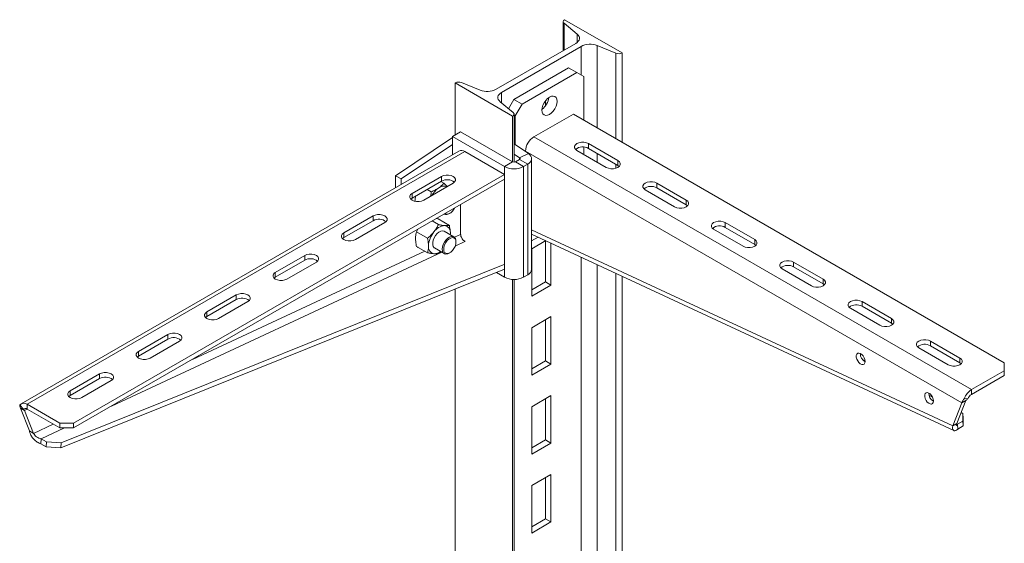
# Model space of a CAD drawing. Header units: millimetres. Extents: x 232 to 1296, y -47 to 1176.
# Tile 12 of 32: x 275 to 784, y 232 to 503. Entities that reach past the tile are written whole.
import ezdxf

# ---------------------------------------------------------------- set-up
doc = ezdxf.new("R2010")
doc.units = ezdxf.units.MM

msp = doc.modelspace()

# ---------------------------------------------------------------- linework, layer by layer
at = {"color": 7, "linetype": 'Continuous', "lineweight": 15}
for p, q in [((555.59, 501.76), (555.59, 486.8)), ((562.8, 495.36), (556.04, 500.93)), ((556.32, 502.78), (586.02, 485.64)), ((520.94, 466.8), (562.08, 490.55)), ((564.83, 488.96), (523.69, 465.21)), ((582.82, 485.47), (573.16, 489.38)), ((586.02, 439.5), (586.02, 485.64)), ((558.41, 477.9), (530.12, 461.57)), ((562.65, 475.45), (534.36, 459.12)), ((562.65, 475.45), (558.41, 477.9)), ((566.18, 473.41), (562.65, 475.45)), ((566.18, 450.95), (566.18, 473.41)), ((499.75, 443.18), (499.75, 470.12)), ((529.45, 452.98), (499.75, 470.12)), ((502.95, 470.29), (512.61, 466.38)), ((522.97, 460.4), (529.73, 454.83)), ((527.36, 456.78), (530.12, 461.57)), ((530.12, 461.57), (534.36, 459.12)), ((534.36, 459.12), (530.83, 453)), ((546.46, 460.94), (546.46, 458.31)), ((530.18, 429.13), (530.18, 454)), ((530.83, 453), (530.18, 453.37)), ((540.37, 442.18), (560.88, 454.02)), ((783.62, 325.43), (560.88, 454.02)), ((529.45, 429.3), (529.45, 452.98)), ((530.83, 453), (530.83, 438.22)), ((498.34, 442.36), (502.58, 444.81)), ((502.58, 444.81), (529.45, 429.3)), ((468.82, 422.05), (498.34, 441.82)), ((471.85, 420.54), (498.34, 438.28)), ((498.34, 432.96), (498.34, 442.36)), ((498.34, 442.36), (525.21, 426.85)), ((537.64, 433.53), (530.18, 438.66)), ((766.65, 311.55), (540.37, 442.18)), ((583.86, 429.93), (568.66, 438.71)), ((568.66, 436.26), (568.66, 438.71)), ((501.7, 434.9), (275.43, 304.28)), ((278.43, 303.98), (504.7, 434.61)), ((504.7, 434.61), (525.21, 422.77)), ((533.04, 431.3), (530.18, 433.27)), ((533.04, 431.3), (537.64, 433.53)), ((761.62, 304.66), (536.13, 434.83)), ((536.13, 434.57), (536.13, 434.83)), ((562.65, 435.24), (577.85, 426.46)), ((566.18, 433.2), (566.18, 436.96)), ((568.66, 436.26), (583.86, 427.48)), ((525.21, 426.85), (529.45, 429.3)), ((530.86, 429.3), (532.99, 430.52)), ((530.86, 429.3), (535.11, 426.85)), ((537.23, 428.07), (532.99, 430.52)), ((535.11, 426.85), (537.23, 428.07)), ((537.23, 428.07), (537.23, 370.92)), ((539.28, 373.77), (539.28, 430.93)), ((583.86, 427.48), (583.86, 429.93)), ((302.47, 294.18), (525.21, 422.77)), ((525.21, 426.85), (525.21, 369.69)), ((525.21, 422.77), (525.21, 420.32)), ((535.11, 426.85), (535.11, 369.69)), ((583.86, 427.48), (584.54, 426.97)), ((302.47, 291.73), (525.21, 420.32)), ((471.85, 420.54), (468.82, 422.05)), ((468.82, 415.92), (468.82, 422.05)), ((471.85, 417.67), (471.85, 420.54)), ((492.68, 421.75), (477.48, 412.97)), ((477.48, 410.52), (492.68, 419.3)), ((483.49, 409.5), (498.69, 418.28)), ((492.35, 419.11), (493.88, 418.22)), ((492.68, 419.3), (492.68, 421.75)), ((495.66, 416.53), (493.88, 418.22)), ((619.22, 409.52), (604.01, 418.3)), ((604.01, 415.85), (604.01, 418.3)), ((477.48, 410.52), (477.48, 412.97)), ((485.28, 415.02), (487.37, 413.81)), ((598, 414.83), (613.21, 406.05)), ((604.01, 415.85), (619.22, 407.07)), ((476.8, 410.01), (477.48, 410.52)), ((502.58, 391.76), (502.58, 407.26)), ((619.22, 407.07), (619.22, 409.52)), ((494.04, 402.33), (494.13, 402.28)), ((496.63, 402.52), (496.98, 402.73)), ((619.22, 407.07), (619.89, 406.56)), ((457.32, 401.34), (442.12, 392.56)), ((442.12, 390.11), (457.32, 398.89)), ((448.13, 389.09), (463.34, 397.87)), ((457.32, 398.89), (457.32, 401.34)), ((487.84, 398.75), (491.05, 396.9)), ((489.94, 399.96), (491.03, 399.76)), ((491.03, 399.76), (496.74, 396.47)), ((654.57, 389.11), (639.37, 397.89)), ((639.37, 395.44), (639.37, 397.89)), ((442.12, 390.11), (442.12, 392.56)), ((479.72, 393.11), (480.43, 394.48)), ((479.72, 393.11), (485.43, 389.82)), ((499.13, 390.54), (494.12, 393.43)), ((497.2, 391.65), (497.28, 392.42)), ((497.28, 392.42), (497.24, 391.62)), ((539.28, 392), (757.59, 290.37)), ((633.36, 394.42), (648.56, 385.64)), ((639.37, 395.44), (654.57, 386.66)), ((441.44, 389.6), (442.12, 390.11)), ((500.16, 387.84), (500.16, 388.25)), ((539.28, 388.47), (542.66, 390.42)), ((546.58, 388.6), (539.31, 384.41)), ((546.46, 388.53), (546.46, 367.22)), ((549.21, 365.63), (549.21, 387.37)), ((654.57, 386.66), (654.57, 389.11)), ((479.78, 385.6), (485.49, 382.31)), ((480.31, 385.3), (480.31, 385.01)), ((480.31, 385.01), (480.55, 385.16)), ((489.12, 384.77), (494.13, 381.87)), ((492.35, 382.9), (491.18, 381.88)), ((496.63, 382.12), (496.98, 382.33)), ((539.31, 384.41), (539.31, 359.91)), ((654.57, 386.66), (655.25, 386.15)), ((421.97, 380.93), (406.77, 372.15)), ((406.77, 369.7), (421.97, 378.48)), ((412.78, 368.68), (427.98, 377.46)), ((421.97, 378.48), (421.97, 380.93)), ((689.93, 368.7), (674.72, 377.48)), ((674.72, 375.03), (674.72, 377.48)), ((525.21, 373.78), (295.87, 281.5)), ((525.41, 376.33), (296.07, 284.06)), ((406.77, 369.7), (406.77, 372.15)), ((525.21, 369.69), (521.04, 372.1)), ((668.71, 374.01), (683.92, 365.23)), ((674.72, 375.03), (689.93, 366.25)), ((406.09, 369.19), (406.77, 369.7)), ((529.45, 44.71), (529.45, 368.53)), ((530.18, 45.73), (530.18, 368.51)), ((537.23, 370.92), (535.11, 369.69)), ((546.46, 367.22), (539.31, 363.09)), ((549.21, 365.63), (546.46, 367.22)), ((586.02, 77.37), (586.02, 370.24)), ((689.93, 366.25), (689.93, 368.7)), ((499.75, 61.85), (499.75, 363.53)), ((539.31, 359.91), (549.21, 365.63)), ((689.93, 366.25), (690.6, 365.74)), ((386.61, 360.52), (371.41, 351.74)), ((371.41, 349.29), (386.61, 358.07)), ((377.42, 348.27), (392.62, 357.05)), ((386.61, 358.07), (386.61, 360.52)), ((725.28, 348.29), (710.08, 357.07)), ((710.08, 354.62), (710.08, 357.07)), ((371.41, 349.29), (371.41, 351.74)), ((704.07, 353.6), (719.27, 344.82)), ((710.08, 354.62), (725.28, 345.84)), ((370.73, 348.78), (371.41, 349.29)), ((549.21, 349.29), (539.31, 343.58)), ((546.46, 347.7), (546.46, 326.39)), ((549.21, 324.8), (549.21, 349.29)), ((725.28, 345.84), (725.28, 348.29)), ((539.31, 343.58), (539.31, 319.08)), ((725.28, 345.84), (725.96, 345.33)), ((351.26, 340.11), (336.06, 331.33)), ((336.06, 328.88), (351.26, 337.66)), ((342.07, 327.86), (357.27, 336.64)), ((351.26, 337.66), (351.26, 340.11)), ((760.64, 327.88), (745.44, 336.66)), ((745.44, 334.21), (745.44, 336.66)), ((336.06, 328.88), (336.06, 331.33)), ((739.43, 333.19), (754.63, 324.41)), ((745.44, 334.21), (760.64, 325.43)), ((335.38, 328.37), (336.06, 328.88)), ((546.46, 326.39), (539.31, 322.27)), ((549.21, 324.8), (546.46, 326.39)), ((711.66, 326.43), (710.24, 327.2)), ((760.64, 325.43), (760.64, 327.88)), ((539.31, 319.08), (549.21, 324.8)), ((760.64, 325.43), (761.32, 324.92)), ((766.65, 311.55), (783.62, 321.35)), ((783.62, 321.35), (783.62, 325.43)), ((783.62, 318.9), (783.62, 321.35)), ((315.9, 319.7), (300.7, 310.92)), ((300.7, 308.47), (315.9, 317.25)), ((306.71, 307.45), (321.91, 316.23)), ((315.9, 317.25), (315.9, 319.7)), ((766.65, 309.1), (783.62, 318.9)), ((300.7, 308.47), (300.7, 310.92)), ((766.65, 311.55), (766.65, 309.1)), ((300.02, 307.96), (300.7, 308.47)), ((549.21, 308.47), (539.31, 302.75)), ((546.46, 306.88), (546.46, 285.56)), ((549.21, 283.97), (549.21, 308.47)), ((746.51, 307.7), (744.67, 308.69)), ((759.09, 294.07), (763.74, 305.88)), ((763.74, 305.88), (761.62, 304.66)), ((762.97, 306.98), (764.81, 306.82)), ((274.75, 303.65), (276.59, 301.37)), ((277.09, 300.76), (274.97, 301.98)), ((279.62, 290.18), (274.97, 301.98)), ((281.74, 288.95), (277.09, 300.76)), ((278.43, 303.98), (295.4, 294.18)), ((278.43, 303.98), (278.43, 301.53)), ((278.43, 301.53), (295.4, 291.73)), ((539.31, 302.75), (539.31, 278.26)), ((756.97, 292.85), (761.62, 304.66)), ((762.2, 295.33), (759.37, 293.69)), ((762.22, 299.26), (761.32, 299.74)), ((762.2, 295.33), (762.22, 299.26)), ((762.41, 292.77), (762.2, 295.33)), ((762.22, 299.26), (762.42, 296.7)), ((762.42, 296.7), (762.41, 292.77)), ((281.74, 288.95), (279.62, 290.18)), ((295.4, 291.73), (295.4, 294.18)), ((295.4, 294.18), (302.47, 294.18)), ((302.47, 291.73), (295.4, 291.73)), ((302.47, 294.18), (302.47, 291.73)), ((759.09, 294.07), (756.97, 292.85)), ((759.37, 293.69), (759.58, 291.14)), ((762.41, 292.77), (759.58, 291.14)), ((285.7, 286.12), (285.5, 283.57)), ((288.53, 284.49), (285.7, 286.12)), ((546.46, 285.56), (539.31, 281.44)), ((549.21, 283.97), (546.46, 285.56)), ((288.33, 281.93), (285.5, 283.57)), ((288.33, 281.93), (288.53, 284.49)), ((295.87, 281.5), (288.33, 281.93)), ((288.53, 284.49), (296.07, 284.06)), ((296.07, 284.06), (295.87, 281.5)), ((539.31, 278.26), (549.21, 283.97)), ((549.21, 267.64), (539.31, 261.93)), ((546.46, 266.05), (546.46, 244.74)), ((549.21, 243.14), (549.21, 267.64)), ((539.31, 261.93), (539.31, 237.43)), ((546.46, 244.74), (539.31, 240.61)), ((549.21, 243.14), (546.46, 244.74)), ((539.31, 237.43), (549.21, 243.14))]:
    msp.add_line(p, q, dxfattribs=at)
at = {"color": 8, "linetype": 'Continuous', "lineweight": 15}
for p, q in [((556.04, 487.07), (556.04, 500.93)), ((562.8, 491.05), (562.8, 495.36)), ((564.83, 474.19), (564.83, 488.96)), ((573.16, 446.93), (573.16, 489.38)), ((582.82, 441.35), (582.82, 485.47)), ((523.69, 459.8), (523.69, 465.21)), ((573.16, 429.17), (573.16, 433.66)), ((533.04, 431.3), (533.04, 430.56)), ((582.82, 426.02), (582.82, 428.09)), ((539.28, 394.19), (756.97, 292.85)), ((502.58, 391.76), (499.44, 390.3)), ((499.74, 385.77), (504.7, 388.07)), ((322.1, 303.07), (492.9, 382.58)), ((484.05, 383.14), (363.92, 327.21)), ((564.83, 80.69), (564.83, 380.1)), ((573.16, 81.11), (573.16, 376.23)), ((582.82, 77.2), (582.82, 371.73)), ((277.09, 300.76), (278.43, 301.53)), ((291.97, 293.71), (281.74, 288.95)), ((285.7, 286.12), (297.76, 291.73)), ((759.37, 293.69), (759.01, 293.86))]:
    msp.add_line(p, q, dxfattribs=at)
at = {"color": 7, "linetype": 'Continuous', "lineweight": 15, "flags": 128}
for points in [[(556.04, 500.93), (555.82, 501.15), (555.67, 501.39), (555.6, 501.63), (555.6, 501.89), (555.67, 502.13), (555.82, 502.37), (556.04, 502.59), (556.32, 502.78)], [(562.08, 490.55), (562.8, 491.05), (563.37, 491.62), (563.76, 492.23), (563.95, 492.88), (563.95, 493.53), (563.76, 494.17), (563.37, 494.79), (562.8, 495.36)], [(523.69, 465.21), (522.97, 464.71), (522.4, 464.14), (522.01, 463.53), (521.82, 462.88), (521.82, 462.23), (522.01, 461.58), (522.4, 460.97), (522.97, 460.4)], [(552.4, 460.55), (552.26, 461.63), (551.87, 462.49), (551.26, 463.07), (550.45, 463.32), (549.51, 463.22), (548.51, 462.79), (547.5, 462.06), (546.56, 461.07), (545.76, 459.89), (545.14, 458.6), (544.75, 457.3), (544.62, 456.06), (544.75, 454.97), (545.14, 454.11), (545.76, 453.54), (546.56, 453.29), (547.5, 453.38), (548.51, 453.81), (549.51, 454.55), (550.45, 455.54), (551.26, 456.72), (551.87, 458), (552.26, 459.31), (552.4, 460.55)], [(529.73, 454.83), (529.95, 454.61), (530.1, 454.37), (530.17, 454.13), (530.17, 453.87), (530.1, 453.63), (529.95, 453.39), (529.73, 453.17), (529.45, 452.98)], [(568.66, 438.71), (567.58, 439.16), (566.32, 439.4), (564.99, 439.4), (563.72, 439.16), (562.65, 438.71), (561.87, 438.09), (561.46, 437.36), (561.46, 436.59), (561.87, 435.86), (562.65, 435.24)], [(537.23, 428.07), (538.06, 428.65), (538.69, 429.3), (539.1, 430.01), (539.27, 430.76), (539.21, 431.5), (538.91, 432.23), (538.38, 432.91), (537.64, 433.53)], [(532.99, 430.52), (533.1, 430.61), (533.19, 430.7), (533.25, 430.8), (533.28, 430.91), (533.27, 431.01), (533.23, 431.12), (533.15, 431.22), (533.04, 431.3)], [(577.85, 426.46), (578.93, 426.01), (580.19, 425.77), (581.52, 425.77), (582.79, 426.01), (583.86, 426.46), (584.64, 427.08), (585.05, 427.81), (585.05, 428.58), (584.64, 429.31), (583.86, 429.93)], [(498.69, 418.28), (499.47, 418.9), (499.88, 419.63), (499.88, 420.4), (499.47, 421.13), (498.69, 421.75), (497.61, 422.2), (496.35, 422.44), (495.02, 422.44), (493.76, 422.2), (492.68, 421.75)], [(604.01, 418.3), (602.94, 418.75), (601.67, 418.99), (600.34, 418.99), (599.08, 418.75), (598, 418.3), (597.22, 417.68), (596.81, 416.95), (596.81, 416.18), (597.22, 415.45), (598, 414.83)], [(477.48, 412.97), (476.7, 412.35), (476.28, 411.62), (476.28, 410.85), (476.7, 410.12), (477.48, 409.5), (478.55, 409.05), (479.82, 408.81), (481.15, 408.81), (482.41, 409.05), (483.49, 409.5)], [(613.21, 406.05), (614.28, 405.6), (615.55, 405.36), (616.88, 405.36), (618.14, 405.6), (619.22, 406.05), (620, 406.67), (620.41, 407.4), (620.41, 408.17), (620, 408.9), (619.22, 409.52)], [(494.56, 402.62), (494.9, 402.42), (495.66, 402.3), (496.53, 402.5), (497.44, 403.03), (498.3, 403.82), (499.07, 404.83), (499.41, 405.42)], [(463.34, 397.87), (464.12, 398.49), (464.53, 399.22), (464.53, 399.99), (464.12, 400.72), (463.34, 401.34), (462.26, 401.79), (460.99, 402.03), (459.67, 402.03), (458.4, 401.79), (457.32, 401.34)], [(639.37, 397.89), (638.29, 398.34), (637.03, 398.58), (635.7, 398.58), (634.43, 398.34), (633.36, 397.89), (632.58, 397.27), (632.17, 396.54), (632.17, 395.77), (632.58, 395.04), (633.36, 394.42)], [(442.12, 392.56), (441.34, 391.94), (440.93, 391.21), (440.93, 390.44), (441.34, 389.71), (442.12, 389.09), (443.2, 388.64), (444.46, 388.4), (445.79, 388.4), (447.06, 388.64), (448.13, 389.09)], [(494.12, 393.43), (494.01, 393.49), (493.22, 393.66), (492.31, 393.5), (491.35, 393.01), (490.4, 392.23), (489.55, 391.22), (488.86, 390.05), (488.36, 388.81), (488.11, 387.59), (488.12, 386.48), (488.39, 385.57), (488.9, 384.92), (489.12, 384.77)], [(493.09, 384.16), (493.22, 385.34), (493.61, 386.58), (494.22, 387.8), (495, 388.89), (495.91, 389.79), (496.87, 390.42), (497.81, 390.74), (498.67, 390.72), (499.37, 390.36), (499.87, 389.7), (500.13, 388.78), (500.16, 388.25)], [(493.8, 384.16), (493.93, 383.2), (494.31, 382.47), (494.9, 382.02), (495.66, 381.9), (496.53, 382.1), (497.44, 382.63), (498.3, 383.42), (499.07, 384.43), (499.66, 385.56), (500.04, 386.73), (500.16, 387.84), (500.04, 388.8), (499.66, 389.53), (499.07, 389.98), (498.3, 390.11), (497.44, 389.9), (496.53, 389.38), (495.66, 388.58), (494.9, 387.58), (494.31, 386.44), (493.93, 385.27), (493.8, 384.16)], [(648.56, 385.64), (649.64, 385.19), (650.9, 384.95), (652.23, 384.95), (653.5, 385.19), (654.57, 385.64), (655.35, 386.26), (655.76, 386.99), (655.76, 387.76), (655.35, 388.49), (654.57, 389.11)], [(496.63, 382.12), (495.91, 381.79), (495, 381.64), (494.22, 381.83), (493.61, 382.34), (493.22, 383.14), (493.09, 384.16)], [(427.98, 377.46), (428.76, 378.08), (429.17, 378.81), (429.17, 379.58), (428.76, 380.31), (427.98, 380.93), (426.9, 381.38), (425.64, 381.62), (424.31, 381.62), (423.05, 381.38), (421.97, 380.93)], [(674.72, 377.48), (673.65, 377.93), (672.38, 378.17), (671.05, 378.17), (669.79, 377.93), (668.71, 377.48), (667.93, 376.86), (667.52, 376.13), (667.52, 375.36), (667.93, 374.63), (668.71, 374.01)], [(406.77, 372.15), (405.99, 371.53), (405.57, 370.8), (405.57, 370.03), (405.99, 369.3), (406.77, 368.68), (407.84, 368.23), (409.11, 367.99), (410.44, 367.99), (411.7, 368.23), (412.78, 368.68)], [(683.92, 365.23), (684.99, 364.78), (686.26, 364.54), (687.59, 364.54), (688.85, 364.78), (689.93, 365.23), (690.71, 365.85), (691.12, 366.58), (691.12, 367.35), (690.71, 368.08), (689.93, 368.7)], [(392.62, 357.05), (393.41, 357.67), (393.82, 358.4), (393.82, 359.17), (393.41, 359.9), (392.62, 360.52), (391.55, 360.97), (390.28, 361.2), (388.95, 361.2), (387.69, 360.97), (386.61, 360.52)], [(710.08, 357.07), (709, 357.52), (707.74, 357.76), (706.41, 357.76), (705.15, 357.52), (704.07, 357.07), (703.29, 356.45), (702.88, 355.72), (702.88, 354.95), (703.29, 354.22), (704.07, 353.6)], [(371.41, 351.74), (370.63, 351.12), (370.22, 350.39), (370.22, 349.62), (370.63, 348.89), (371.41, 348.27), (372.49, 347.82), (373.75, 347.58), (375.08, 347.58), (376.35, 347.82), (377.42, 348.27)], [(719.27, 344.82), (720.35, 344.37), (721.61, 344.13), (722.94, 344.13), (724.21, 344.37), (725.28, 344.82), (726.06, 345.44), (726.48, 346.17), (726.48, 346.94), (726.06, 347.67), (725.28, 348.29)], [(357.27, 336.64), (358.05, 337.26), (358.46, 337.99), (358.46, 338.76), (358.05, 339.49), (357.27, 340.11), (356.19, 340.56), (354.93, 340.79), (353.6, 340.79), (352.33, 340.56), (351.26, 340.11)], [(745.44, 336.66), (744.36, 337.11), (743.1, 337.35), (741.77, 337.35), (740.5, 337.11), (739.43, 336.66), (738.64, 336.04), (738.23, 335.31), (738.23, 334.54), (738.64, 333.81), (739.43, 333.19)], [(336.06, 331.33), (335.27, 330.71), (334.86, 329.98), (334.86, 329.21), (335.27, 328.48), (336.06, 327.86), (337.13, 327.41), (338.4, 327.17), (339.73, 327.17), (340.99, 327.41), (342.07, 327.86)], [(711.67, 326.14), (711.55, 327.08), (711.19, 328.05), (710.63, 328.97), (709.94, 329.72), (709.18, 330.22), (708.45, 330.43), (707.82, 330.32), (707.35, 329.9), (707.11, 329.22), (707.11, 328.34), (707.35, 327.37), (707.82, 326.42), (708.45, 325.57), (709.18, 324.94), (709.94, 324.57), (710.63, 324.52), (711.19, 324.79), (711.55, 325.35), (711.67, 326.14)], [(754.63, 324.41), (755.7, 323.96), (756.97, 323.72), (758.3, 323.72), (759.56, 323.96), (760.64, 324.41), (761.42, 325.03), (761.83, 325.76), (761.83, 326.53), (761.42, 327.26), (760.64, 327.88)], [(321.91, 316.23), (322.7, 316.85), (323.11, 317.58), (323.11, 318.35), (322.7, 319.08), (321.91, 319.7), (320.84, 320.15), (319.57, 320.38), (318.24, 320.38), (316.98, 320.15), (315.9, 319.7)], [(300.7, 310.92), (299.92, 310.3), (299.51, 309.57), (299.51, 308.8), (299.92, 308.07), (300.7, 307.45), (301.78, 307), (303.04, 306.76), (304.37, 306.76), (305.64, 307), (306.71, 307.45)], [(747.03, 305.73), (746.9, 306.67), (746.54, 307.64), (745.99, 308.56), (745.29, 309.31), (744.54, 309.81), (743.81, 310.02), (743.17, 309.91), (742.71, 309.49), (742.46, 308.81), (742.46, 307.93), (742.71, 306.96), (743.17, 306.01), (743.81, 305.16), (744.54, 304.53), (745.29, 304.16), (745.99, 304.11), (746.54, 304.38), (746.9, 304.94), (747.03, 305.73)]]:
    msp.add_lwpolyline(points, dxfattribs=at)
at = {"color": 7, "linetype": 'Continuous', "lineweight": 15}
for centre, radius, start, end in [((569.46, 479.91), 10.17, 68.6939, 117.0887), ((584.24, 489.12), 3.91, 248.6938, 297.0888), ((501.53, 466.64), 3.91, 68.6939, 117.0888), ((516.31, 475.85), 10.17, 248.6939, 297.0888), ((539.64, 463.42), 8.54, 305.8055, 354.1998), ((545.34, 434.41), 9.22, 122.6054, 177.3945), ((502.94, 432.15), 3.02, 54.382, 114.307), ((565.7, 431.01), 6.03, 60.5655, 128.1573), ((530.16, 430.66), 1.54, 242.6097, 297.3903), ((530.16, 436.4), 10.76, 242.6097, 297.3903), ((495.64, 414.05), 6.03, 51.8427, 119.4345), ((498.11, 405.94), 12.02, 125.4923, 150.1276), ((493.98, 412.31), 4.45, 69.236, 129.761), ((601.05, 410.6), 6.03, 60.5654, 128.1573), ((495.18, 404.44), 2.4, 241.7109, 306.9696), ((460.29, 393.64), 6.03, 51.8427, 119.4346), ((498.17, 385.29), 12.22, 140.4906, 177.7488), ((494.94, 389.01), 7.4, 94.1335, 146.7878), ((493.83, 392.95), 3.49, 351.279, 80.5707), ((636.41, 390.19), 6.03, 60.5655, 128.1571), ((489.41, 385.24), 3.49, 171.2793, 260.5707), ((488.89, 387.21), 5.41, 269.3965, 308.2498), ((424.93, 373.23), 6.03, 51.8429, 119.4345), ((535.81, 374.1), 3.48, 294.0101, 354.6698), ((671.76, 369.78), 6.03, 60.5655, 128.1571), ((530.16, 379.25), 10.76, 242.6097, 297.3903), ((389.58, 352.82), 6.03, 51.8429, 119.4345), ((707.12, 349.37), 6.03, 60.5653, 128.1575), ((354.22, 332.41), 6.03, 51.8425, 119.4347), ((742.47, 328.96), 6.03, 60.5653, 128.1573), ((713.95, 330.11), 4.75, 178.7624, 241.2319), ((318.87, 312), 6.03, 51.8427, 119.4347), ((771.62, 303.8), 9.21, 122.6378, 159.7729), ((749.31, 309.7), 4.75, 178.7617, 241.2326), ((769.13, 305.23), 4.6, 122.6379, 159.7731), ((276.76, 301.94), 2.64, 50.7515, 139.4673), ((277.59, 300.51), 1.32, 50.7516, 139.4679)]:
    msp.add_arc(centre, radius, start, end, dxfattribs=at)
for centre, major_axis, ratio, start_param, end_param in [((765.86, 307.11), (4.26, 4.45), 0.345502, 1.916812, 2.440411), ((765.86, 307.11), (2.63, 1.94), 0.126227, 1.887485, 2.411084), ((279.21, 299.53), (-4.26, 4.45), 0.345502, 0.177583, 0.701182), ((279.21, 299.53), (2.63, -1.94), 0.126227, 3.348503, 3.872101)]:
    msp.add_ellipse(centre, major_axis=major_axis, ratio=ratio, start_param=start_param, end_param=end_param, dxfattribs=at)
for points, knots in [([(491.13, 415.73), (491.21, 415.78), (491.79, 416.18), (492.78, 416.99), (493.51, 417.81), (493.88, 418.22)], [0, 0, 0, 0, 0.070085, 0.530782, 1, 1, 1, 1]), ([(487.06, 411.56), (487.07, 411.59), (487.25, 412.32), (487.31, 413.08), (487.37, 413.81)], [0, 0, 0, 0, 0.042274, 1, 1, 1, 1]), ([(487.37, 413.81), (488.04, 414.09), (489.39, 414.65), (490.55, 415.36), (491.13, 415.73)], [0, 0, 0, 0, 0.495458, 1, 1, 1, 1]), ([(478.94, 408.96), (479, 409.63), (479.09, 410.54), (479.32, 411.4), (479.38, 411.62)], [0, 0, 0, 0, 0.74302, 1, 1, 1, 1]), ([(479.25, 389.65), (479.25, 389.99), (479.27, 391.24), (479.53, 392.32), (479.72, 393.11)], [0, 0, 0, 0, 0.268634, 1, 1, 1, 1]), ([(485.43, 389.82), (486.03, 390.31), (487.23, 391.3), (488.24, 392.47), (488.75, 393.06)], [0, 0, 0, 0, 0.4954583, 1, 1, 1, 1]), ([(488.75, 393.06), (488.81, 393.15), (489.31, 393.79), (490.15, 395.05), (490.75, 396.28), (491.05, 396.9)], [0, 0, 0, 0, 0.070085, 0.530784, 1, 1, 1, 1]), ([(491.05, 396.9), (491.66, 396.78), (492.87, 396.55), (493.89, 396.44), (494.4, 396.39)], [0, 0, 0, 0, 0.495457, 1, 1, 1, 1]), ([(494.4, 396.39), (494.47, 396.39), (494.97, 396.35), (495.83, 396.34), (496.43, 396.43), (496.74, 396.47)], [0, 0, 0, 0, 0.070085, 0.530782, 1, 1, 1, 1]), ([(497.28, 392.42), (497.27, 392.77), (497.23, 394.06), (496.95, 395.45), (496.74, 396.47)], [0, 0, 0, 0, 0.268634, 1, 1, 1, 1]), ([(479.78, 385.6), (479.7, 385.96), (479.4, 387.36), (479.31, 388.67), (479.25, 389.65)], [0, 0, 0, 0, 0.257548, 1, 1, 1, 1]), ([(485.96, 385.77), (485.95, 386.12), (485.91, 387.4), (485.63, 388.8), (485.43, 389.82)], [0, 0, 0, 0, 0.268634, 1, 1, 1, 1]), ([(504.91, 388.17), (504.64, 388.32), (504.1, 388.63), (503.41, 389.41), (502.89, 390.3), (502.63, 391.12), (502.59, 391.58), (502.58, 391.76)], [0, 0, 0, 0, 0.216339, 0.432678, 0.649002, 0.865326, 1, 1, 1, 1]), ([(485.49, 382.31), (485.56, 382.58), (485.85, 383.63), (485.91, 384.86), (485.96, 385.77)], [0, 0, 0, 0, 0.257548, 1, 1, 1, 1]), ([(488.84, 381.8), (488.77, 381.81), (488.25, 381.85), (487.18, 381.99), (486.06, 382.2), (485.49, 382.31)], [0, 0, 0, 0, 0.070084, 0.530782, 1, 1, 1, 1]), ([(491.18, 381.88), (490.85, 381.83), (490.21, 381.74), (489.3, 381.78), (488.84, 381.8)], [0, 0, 0, 0, 0.495459, 1, 1, 1, 1]), ([(279.62, 290.18), (279.77, 289.62), (280.09, 288.5), (281.22, 286.66), (282.75, 285.05), (284.27, 284.03), (285.21, 283.68), (285.5, 283.57)], [0, 0, 0, 0, 0.224705, 0.449448, 0.674191, 0.898933, 1, 1, 1, 1]), ([(756.97, 292.85), (756.92, 292.35), (756.81, 291.35), (757.28, 290.44), (758.08, 290.17), (758.92, 290.51), (759.42, 290.99), (759.58, 291.14)], [0, 0, 0, 0, 0.224705, 0.449448, 0.674191, 0.898933, 1, 1, 1, 1]), ([(759.09, 294.07), (758.97, 293.81), (758.74, 293.31), (758.82, 293.02), (759.07, 293.13), (759.28, 293.52), (759.37, 293.69)], [0, 0, 0, 0, 0.276927, 0.529652, 0.782317, 1, 1, 1, 1]), ([(281.74, 288.95), (281.94, 288.64), (282.32, 288.06), (283.33, 287.14), (284.48, 286.44), (285.31, 286.22), (285.7, 286.12)], [0, 0, 0, 0, 0.276927, 0.529652, 0.782317, 1, 1, 1, 1])]:
    msp.add_open_spline(points, degree=3, knots=knots, dxfattribs=at)

doc.saveas('drawing.dxf')
